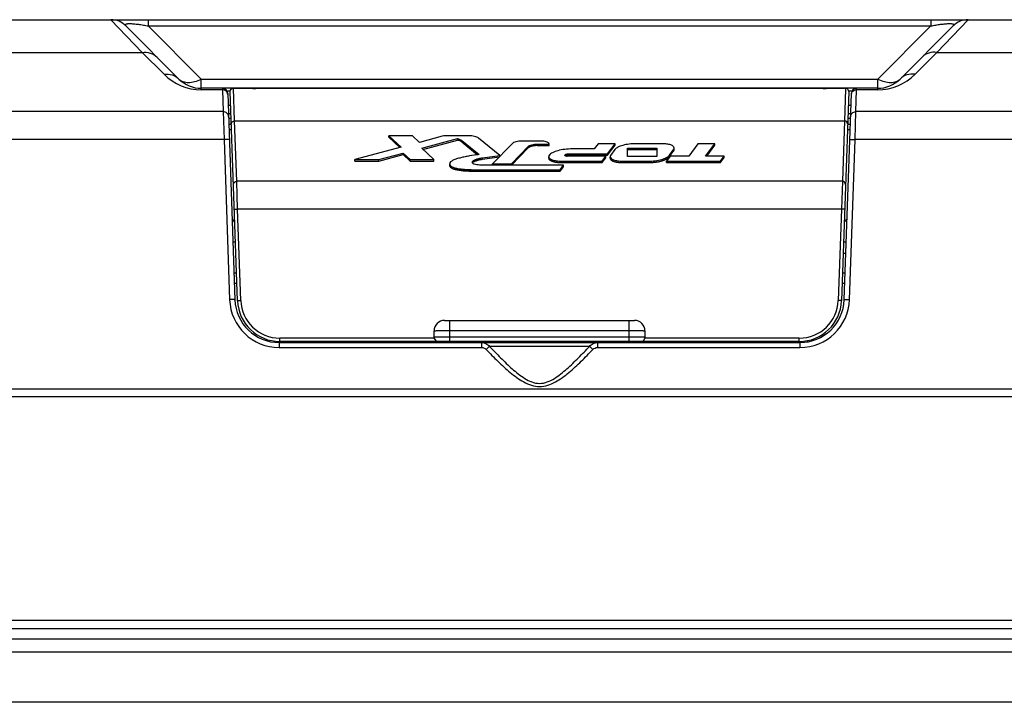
# Model space of a CAD drawing. Header units: millimetres. Extents: x 0 to 1189, y 0 to 841.
# Tile 7 of 17: x 367 to 461, y 691 to 756. Entities that reach past the tile are written whole.
import ezdxf

# ---------------------------------------------------------------- set-up
doc = ezdxf.new("R2010")
doc.units = ezdxf.units.MM
doc.header["$LTSCALE"] = 65.395
for name, color, linetype in [('FRONT_CASE-RX10-SHAPE', 7, 'CONTINUOUS'), ('REAR_CASE-RX10-SHAPE', 7, 'CONTINUOUS'), ('SD_COVER_RX-SHAPE', 7, 'CONTINUOUS'), ('SEAL_GASKET_RX10-SHAPE', 7, 'CONTINUOUS')]:
    doc.layers.add(name, color=color, linetype=linetype)

msp = doc.modelspace()

# ---------------------------------------------------------------- linework, layer by layer
at = {"layer": 'FRONT_CASE-RX10-SHAPE', "color": 7, "linetype": 'Continuous'}
for p, q in [((288.161, 720.367), (544.855, 720.367)), ((279.508, 697.367), (553.508, 697.367)), ((551.944, 696.106), (281.072, 696.106)), ((549.224, 691.367), (283.791, 691.367))]:
    msp.add_line(p, q, dxfattribs=at)
at = {"layer": 'REAR_CASE-RX10-SHAPE', "color": 7, "linetype": 'Continuous'}
for p, q in [((292.878, 756.067), (540.137, 756.067)), ((378.817, 752.974), (375.861, 756.067)), ((382.31, 750.446), (377.275, 755.481)), ((379.396, 756.067), (379.396, 755.481)), ((379.396, 755.481), (384.432, 750.446)), ((379.396, 755.481), (453.619, 755.481)), ((453.619, 755.481), (448.583, 750.446)), ((455.74, 755.481), (450.705, 750.446)), ((453.619, 756.067), (453.619, 755.481)), ((457.155, 756.067), (454.199, 752.974)), ((292.727, 752.974), (378.817, 752.974)), ((380.896, 750.894), (378.817, 752.974)), ((454.199, 752.974), (452.119, 750.894)), ((454.199, 752.974), (540.288, 752.974)), ((384.432, 749.43), (384.432, 750.446)), ((384.432, 750.446), (448.583, 750.446)), ((448.583, 749.43), (448.583, 750.446)), ((445.394, 749.567), (384.432, 749.567)), ((386.437, 749.43), (384.432, 749.43)), ((386.433, 749.567), (386.437, 749.43)), ((386.437, 749.43), (386.509, 747.351)), ((386.864, 749.321), (387.18, 749.321)), ((386.933, 749.085), (387.616, 729.521)), ((445.399, 729.521), (446.082, 749.085)), ((448.583, 749.567), (445.472, 749.567)), ((445.835, 749.321), (446.151, 749.321)), ((446.506, 747.351), (446.578, 749.43)), ((446.578, 749.43), (446.582, 749.567)), ((448.583, 749.43), (446.578, 749.43)), ((386.509, 747.351), (365.322, 747.351)), ((386.509, 747.351), (386.586, 744.714)), ((446.429, 744.714), (446.506, 747.351)), ((467.694, 747.351), (446.506, 747.351)), ((387.035, 746.167), (387.288, 746.167)), ((445.728, 746.167), (445.98, 746.167)), ((387.052, 745.669), (387.306, 745.669)), ((445.71, 745.669), (445.963, 745.669)), ((386.586, 744.714), (365.276, 744.714)), ((386.586, 744.714), (387.116, 729.529)), ((445.899, 729.529), (446.429, 744.714)), ((467.74, 744.714), (446.429, 744.714)), ((387.612, 736.884), (387.348, 737.199)), ((445.667, 737.199), (445.403, 736.884)), ((387.424, 735.017), (387.678, 735.017)), ((445.338, 735.017), (445.591, 735.017)), ((445.3, 733.937), (445.553, 733.937)), ((387.527, 732.067), (387.781, 732.067)), ((445.235, 732.067), (445.488, 732.067)), ((387.561, 731.102), (387.814, 731.102)), ((445.201, 731.102), (445.454, 731.102)), ((433.118, 725.467), (433.113, 725.567)), ((434.118, 725.467), (434.112, 725.567)), ((440.903, 725.567), (440.898, 725.478)), ((441.906, 725.643), (441.9, 725.526)), ((391.814, 725.467), (391.814, 724.993)), ((391.814, 725.467), (441.202, 725.467)), ((391.814, 724.993), (410.997, 724.993)), ((410.997, 725.467), (410.997, 724.993)), ((421.245, 725.102), (411.771, 725.102)), ((422.018, 725.467), (422.018, 724.993)), ((422.018, 724.993), (441.202, 724.993)), ((441.202, 725.467), (441.202, 724.993)), ((288.197, 721.067), (544.818, 721.067))]:
    msp.add_line(p, q, dxfattribs=at)
for centre, radius, start, end in [((375.861, 754.067), 2, 45, 90), ((457.155, 754.067), 2, 90, 135), ((384.432, 754.43), 5, 224.99988, 270.00012), ((448.584, 754.43), 5, 269.99988, 315.00012), ((384.432, 752.567), 3, 225, 270), ((448.583, 752.567), 3, 270, 315), ((386.433, 749.067), 0.5, 2, 90), ((446.582, 749.067), 0.5, 90, 178), ((391.814, 729.693), 4.7, 182, 270), ((391.814, 729.667), 4.2, 182, 270), ((441.202, 729.693), 4.7, 270.00001, 357.99999), ((441.202, 729.667), 4.2, 270, 358)]:
    msp.add_arc(centre, radius, start, end, dxfattribs=at)
for points, knots in [([(377.275, 755.481), (377.262, 755.494), (377.241, 755.518), (377.218, 755.558), (377.214, 755.599), (377.239, 755.637), (377.291, 755.664), (377.372, 755.685), (377.486, 755.698), (377.705, 755.703), (378.036, 755.683), (378.472, 755.632), (378.933, 755.563), (379.242, 755.509), (379.396, 755.481)], [0, 0, 0, 0, 0.022801, 0.041319, 0.05672, 0.072975, 0.095926, 0.130146, 0.178554, 0.242181, 0.407619, 0.600711, 0.80093, 1, 1, 1, 1]), ([(453.619, 755.481), (453.773, 755.509), (454.082, 755.563), (454.543, 755.632), (454.979, 755.682), (455.311, 755.703), (455.529, 755.698), (455.643, 755.685), (455.724, 755.664), (455.776, 755.637), (455.802, 755.599), (455.797, 755.558), (455.775, 755.518), (455.753, 755.494), (455.74, 755.481)], [0, 0, 0, 0, 0.199052, 0.399236, 0.592276, 0.757726, 0.821367, 0.8698, 0.904051, 0.927009, 0.943271, 0.958677, 0.977194, 1, 1, 1, 1]), ([(378.817, 752.974), (379.074, 753.008), (379.6, 752.973), (380.055, 752.701), (380.231, 752.526)], [0, 0, 0, 0, 0.511219, 1, 1, 1, 1]), ([(454.199, 752.974), (453.941, 753.008), (453.416, 752.973), (452.96, 752.701), (452.785, 752.526)], [0, 0, 0, 0, 0.511219, 1, 1, 1, 1]), ([(380.896, 750.894), (381.154, 750.928), (381.679, 750.894), (382.135, 750.621), (382.31, 750.446)], [0, 0, 0, 0, 0.511219, 1, 1, 1, 1]), ([(452.119, 750.894), (451.862, 750.928), (451.336, 750.894), (450.88, 750.621), (450.705, 750.446)], [0, 0, 0, 0, 0.511219, 1, 1, 1, 1]), ([(382.31, 750.446), (382.419, 750.338), (382.707, 750.162), (383.236, 750.09), (383.831, 750.186), (384.229, 750.345), (384.432, 750.446)], [0, 0, 0, 0, 0.20435, 0.43283, 0.697979, 1, 1, 1, 1]), ([(448.583, 750.446), (448.786, 750.345), (449.184, 750.186), (449.779, 750.09), (450.308, 750.162), (450.596, 750.338), (450.705, 750.446)], [0, 0, 0, 0, 0.302021, 0.567169, 0.79565, 1, 1, 1, 1]), ([(386.936, 748.982), (386.934, 749.041), (386.904, 749.162), (386.755, 749.36), (386.56, 749.43), (386.437, 749.43)], [0, 0, 0, 0, 0.243994, 0.492735, 1, 1, 1, 1]), ([(446.079, 748.982), (446.081, 749.041), (446.111, 749.162), (446.261, 749.36), (446.455, 749.43), (446.578, 749.43)], [0, 0, 0, 0, 0.243994, 0.492735, 1, 1, 1, 1]), ([(387.009, 746.903), (387.007, 746.962), (386.977, 747.083), (386.827, 747.281), (386.633, 747.351), (386.509, 747.351)], [0, 0, 0, 0, 0.243994, 0.492735, 1, 1, 1, 1]), ([(446.006, 746.903), (446.008, 746.962), (446.038, 747.083), (446.188, 747.281), (446.382, 747.351), (446.506, 747.351)], [0, 0, 0, 0, 0.243994, 0.492735, 1, 1, 1, 1]), ([(387.086, 744.705), (387.086, 744.709), (387.067, 744.711), (387.044, 744.715), (386.995, 744.717), (386.935, 744.719), (386.86, 744.719), (386.742, 744.719), (386.65, 744.716), (386.586, 744.714)], [0, 0, 0, 0, 0.021674, 0.079137, 0.171546, 0.29562, 0.446575, 0.618755, 1, 1, 1, 1]), ([(445.929, 744.705), (445.93, 744.709), (445.948, 744.711), (445.972, 744.715), (446.02, 744.717), (446.08, 744.719), (446.155, 744.719), (446.273, 744.719), (446.365, 744.716), (446.429, 744.714)], [0, 0, 0, 0, 0.021674, 0.079137, 0.171546, 0.29562, 0.446575, 0.618755, 1, 1, 1, 1]), ([(387.616, 729.521), (387.616, 729.524), (387.597, 729.526), (387.574, 729.531), (387.525, 729.533), (387.465, 729.534), (387.39, 729.535), (387.273, 729.534), (387.18, 729.532), (387.116, 729.529)], [0, 0, 0, 0, 0.021674, 0.079137, 0.171546, 0.29562, 0.446575, 0.618755, 1, 1, 1, 1]), ([(445.399, 729.521), (445.399, 729.524), (445.418, 729.526), (445.441, 729.531), (445.49, 729.533), (445.55, 729.534), (445.625, 729.535), (445.743, 729.534), (445.835, 729.532), (445.899, 729.529)], [0, 0, 0, 0, 0.021674, 0.079137, 0.171546, 0.29562, 0.446575, 0.618755, 1, 1, 1, 1]), ([(410.997, 725.467), (411.143, 725.467), (411.439, 725.403), (411.678, 725.216), (411.771, 725.102)], [0, 0, 0, 0, 0.498645, 1, 1, 1, 1]), ([(410.997, 724.993), (411.08, 724.993), (411.247, 724.964), (411.393, 724.871), (411.45, 724.811)], [0, 0, 0, 0, 0.50051, 1, 1, 1, 1]), ([(411.771, 725.102), (411.751, 725.087), (411.642, 724.992), (411.536, 724.893), (411.45, 724.811)], [0, 0, 0, 0, 0.172197, 1, 1, 1, 1]), ([(411.45, 724.811), (411.812, 724.431), (412.547, 723.682), (413.511, 722.791), (414.337, 722.144), (414.999, 721.716), (415.72, 721.391), (416.508, 721.259), (417.295, 721.391), (418.016, 721.716), (418.678, 722.144), (419.505, 722.791), (420.469, 723.682), (421.203, 724.431), (421.566, 724.811)], [0, 0, 0, 0, 0.125058, 0.250104, 0.312638, 0.375159, 0.437628, 0.499996, 0.562364, 0.624837, 0.68736, 0.749895, 0.874942, 1, 1, 1, 1]), ([(411.771, 725.102), (412.114, 724.736), (412.808, 724.012), (413.711, 723.141), (414.478, 722.495), (415.089, 722.055), (415.756, 721.701), (416.508, 721.541), (417.259, 721.701), (417.926, 722.055), (418.537, 722.495), (419.304, 723.141), (420.207, 724.012), (420.902, 724.736), (421.245, 725.102)], [0, 0, 0, 0, 0.125114, 0.250171, 0.312685, 0.375184, 0.437649, 0.499997, 0.562344, 0.624813, 0.687313, 0.749828, 0.874886, 1, 1, 1, 1]), ([(421.245, 725.102), (421.337, 725.216), (421.576, 725.403), (421.872, 725.467), (422.018, 725.467)], [0, 0, 0, 0, 0.501285, 1, 1, 1, 1]), ([(421.245, 725.102), (421.264, 725.087), (421.373, 724.992), (421.479, 724.893), (421.566, 724.811)], [0, 0, 0, 0, 0.172197, 1, 1, 1, 1]), ([(421.566, 724.811), (421.623, 724.871), (421.768, 724.964), (421.935, 724.993), (422.018, 724.993)], [0, 0, 0, 0, 0.499427, 1, 1, 1, 1])]:
    msp.add_open_spline(points, degree=3, knots=knots, dxfattribs=at)
at = {"layer": 'SD_COVER_RX-SHAPE', "color": 7, "linetype": 'Continuous'}
for p, q in [((387.873, 729.428), (387.18, 749.254)), ((387.274, 749.482), (387.274, 749.565)), ((387.48, 749.564), (387.274, 749.564)), ((387.48, 749.565), (388.816, 749.565)), ((387.587, 746.474), (387.48, 749.564)), ((389.316, 749.555), (389.599, 749.555)), ((390.099, 749.565), (442.916, 749.565)), ((443.416, 749.555), (443.699, 749.555)), ((444.199, 749.565), (445.394, 749.565)), ((445.835, 749.254), (445.142, 729.428)), ((445.532, 749.482), (445.428, 746.474)), ((445.472, 749.564), (445.535, 749.564)), ((445.535, 749.564), (445.532, 749.482)), ((386.968, 747.967), (387.225, 747.967)), ((387, 747.167), (387.253, 747.167)), ((445.762, 747.167), (446.015, 747.167)), ((445.79, 747.967), (446.047, 747.967)), ((387.014, 746.75), (387.268, 746.75)), ((387.787, 740.75), (387.587, 746.474)), ((387.587, 746.474), (445.428, 746.474)), ((445.428, 746.474), (445.228, 740.75)), ((445.747, 746.75), (446.001, 746.75)), ((402.213, 744.921), (402.213, 745.061)), ((402.213, 745.061), (403.37, 743.977)), ((404.467, 745.061), (402.213, 745.061)), ((402.213, 744.921), (403.254, 743.946)), ((405.13, 744.44), (404.467, 745.061)), ((407.287, 745.018), (405.13, 744.44)), ((405.338, 743.891), (408.715, 744.796)), ((405.445, 743.78), (408.715, 744.657)), ((409.81, 745.061), (407.643, 745.061)), ((408.715, 744.657), (408.715, 744.796)), ((409.128, 744.49), (409.128, 744.63)), ((409.128, 744.63), (410.775, 743.29)), ((409.128, 744.49), (410.629, 743.269)), ((412.743, 743.203), (410.723, 744.845)), ((413.901, 744.316), (412.058, 742.418)), ((416.705, 744.559), (414.843, 744.559)), ((416.287, 744.134), (416.287, 744.274)), ((416.287, 744.274), (417.405, 744.274)), ((417.405, 744.134), (417.405, 744.304)), ((422.064, 744.314), (421.699, 743.818)), ((423.665, 744.314), (422.064, 744.314)), ((422.959, 743.355), (423.665, 744.314)), ((423.665, 744.174), (423.665, 744.314)), ((428.149, 744.315), (425.673, 744.315)), ((431.517, 744.315), (430.658, 743.147)), ((433.117, 744.315), (431.517, 744.315)), ((432.259, 743.147), (433.117, 744.315)), ((433.117, 744.175), (433.117, 744.315)), ((403.37, 743.977), (398.998, 742.805)), ((401.252, 742.805), (403.568, 743.425)), ((403.568, 743.286), (403.568, 743.425)), ((403.568, 743.425), (404.231, 742.805)), ((405.338, 743.88), (405.338, 743.891)), ((406.486, 742.805), (405.338, 743.88)), ((413.85, 742.418), (415.439, 744.055)), ((413.85, 742.278), (415.439, 743.916)), ((415.439, 743.916), (415.439, 744.055)), ((416.287, 744.134), (417.405, 744.134)), ((419.288, 743.215), (419.288, 743.355)), ((419.288, 743.355), (422.959, 743.355)), ((421.699, 743.818), (419.627, 743.818)), ((422.959, 743.215), (423.665, 744.174)), ((422.959, 743.215), (422.959, 743.355)), ((422.961, 743.216), (423.667, 744.175)), ((423.66, 743.752), (423.241, 743.183)), ((424.847, 743.089), (424.847, 743.89)), ((424.847, 743.89), (427.639, 743.89)), ((424.847, 743.75), (427.639, 743.75)), ((427.639, 743.89), (427.639, 743.089)), ((428.825, 743.227), (429.243, 743.795)), ((428.825, 743.087), (429.243, 743.656)), ((428.827, 743.091), (429.254, 743.671)), ((429.243, 743.656), (429.243, 743.795)), ((429.282, 743.762), (429.282, 743.902)), ((432.361, 743.147), (433.117, 744.175)), ((432.426, 743.237), (433.117, 744.175)), ((398.998, 742.665), (398.998, 742.805)), ((398.998, 742.805), (401.252, 742.805)), ((398.998, 742.665), (399.033, 742.674)), ((398.998, 742.665), (401.252, 742.665)), ((401.252, 742.665), (403.568, 743.286)), ((401.252, 742.665), (401.252, 742.805)), ((403.568, 743.286), (404.231, 742.665)), ((404.231, 742.665), (404.231, 742.805)), ((404.231, 742.805), (406.486, 742.805)), ((404.231, 742.665), (406.486, 742.665)), ((406.486, 742.665), (406.486, 742.805)), ((407.987, 742.28), (407.987, 742.42)), ((410.775, 743.29), (410.755, 743.287)), ((411.111, 742.987), (412.743, 743.203)), ((411.111, 742.847), (412.676, 743.054)), ((411.111, 742.847), (411.111, 742.987)), ((412.058, 742.278), (412.058, 742.418)), ((412.058, 742.418), (413.85, 742.418)), ((412.743, 743.123), (412.743, 743.203)), ((413.85, 742.278), (413.85, 742.418)), ((417.374, 742.953), (417.374, 743.069)), ((418.55, 742.524), (418.55, 742.664)), ((418.55, 742.664), (422.451, 742.664)), ((418.55, 742.524), (422.451, 742.524)), ((418.604, 742.525), (422.453, 742.525)), ((422.793, 743.129), (419.126, 743.129)), ((419.288, 743.215), (422.959, 743.215)), ((419.305, 743.216), (422.961, 743.216)), ((422.451, 742.664), (422.793, 743.129)), ((422.451, 742.524), (422.793, 742.99)), ((422.451, 742.524), (422.451, 742.664)), ((422.453, 742.525), (422.796, 742.991)), ((422.793, 742.99), (422.793, 743.129)), ((423.203, 742.937), (423.203, 743.044)), ((424.336, 742.524), (424.336, 742.664)), ((424.336, 742.664), (426.812, 742.664)), ((424.336, 742.524), (426.812, 742.524)), ((427.639, 743.089), (424.847, 743.089)), ((426.812, 742.524), (426.812, 742.664)), ((428.91, 743.147), (428.555, 742.664)), ((428.555, 742.524), (428.555, 742.664)), ((428.555, 742.664), (433.663, 742.664)), ((428.555, 742.524), (433.663, 742.524)), ((428.825, 743.087), (428.825, 743.227)), ((430.658, 743.147), (428.91, 743.147)), ((434.018, 743.147), (432.259, 743.147)), ((432.36, 743.147), (432.426, 743.237)), ((433.662, 742.524), (434.017, 743.007)), ((433.663, 742.664), (434.018, 743.147)), ((433.663, 742.524), (434.018, 743.007)), ((433.663, 742.524), (433.663, 742.664)), ((434.018, 743.007), (434.018, 743.147)), ((410.667, 741.707), (410.667, 741.847)), ((410.667, 741.847), (418.457, 741.847)), ((410.667, 741.707), (418.457, 741.707)), ((418.771, 742.275), (411.373, 742.275)), ((418.457, 741.847), (418.771, 742.275)), ((418.457, 741.707), (418.771, 742.136)), ((418.457, 741.707), (418.457, 741.847)), ((418.771, 742.136), (418.771, 742.275)), ((445.228, 740.75), (387.787, 740.75)), ((387.87, 738.114), (387.787, 740.75)), ((445.228, 740.75), (445.145, 738.114)), ((388.173, 729.454), (387.87, 738.114)), ((445.145, 738.114), (387.87, 738.114)), ((445.145, 738.114), (444.843, 729.454)), ((407.508, 727.567), (425.507, 727.567)), ((408.008, 725.567), (408.008, 727.567)), ((425.008, 725.567), (425.008, 727.567)), ((406.508, 726.567), (406.508, 726.569)), ((406.508, 725.967), (406.508, 726.567)), ((408.008, 726.62), (425.008, 726.62)), ((426.508, 726.567), (426.508, 725.967)), ((391.87, 725.567), (391.87, 725.883)), ((406.517, 725.883), (391.87, 725.883)), ((441.145, 725.567), (391.87, 725.567)), ((425.008, 725.988), (408.008, 725.988)), ((441.145, 725.883), (426.499, 725.883)), ((441.145, 725.567), (441.145, 725.883))]:
    msp.add_line(p, q, dxfattribs=at)
for centre, radius, start, end in [((387.48, 749.264), 0.301, 90.03855, 111.69465), ((445.394, 740.599), 8.966, 89.8584, 89.9991), ((445.394, 740.751), 8.814, 89.72866, 89.86054), ((445.4, 741.955), 7.61, 89.45842, 89.73034), ((445.535, 749.264), 0.3, 357.99813, 89.99822), ((419.126, 743.737), 0.608, 264.23734, 270.00894), ((419.305, 742.376), 0.841, 90.00209, 90.88464), ((391.87, 729.567), 4, 182, 270), ((391.87, 729.583), 3.7, 182.00017, 269.99983), ((441.145, 729.583), 3.7, 270.00016, 357.99984), ((441.145, 729.567), 4, 270, 358), ((407.508, 726.567), 1, 90, 179.88509), ((425.508, 726.567), 1, 0.00046, 90), ((406.908, 725.968), 0.401, 180.0395, 189.20731), ((406.907, 725.967), 0.399, 189.17842, 192.16975), ((406.91, 725.968), 0.403, 192.23925, 202.3838), ((406.908, 725.967), 0.4, 202.38502, 270), ((426.108, 725.967), 0.4, 270, 337.32612), ((426.105, 725.968), 0.403, 337.32745, 347.75445), ((426.107, 725.967), 0.401, 347.82199, 359.96225)]:
    msp.add_arc(centre, radius, start, end, dxfattribs=at)
for points in [[(387.18, 749.254), (387.178, 749.336), (387.214, 749.425), (387.274, 749.482)], [(387.274, 749.482), (387.301, 749.508), (387.334, 749.529), (387.369, 749.543)], [(417.405, 744.304), (417.405, 744.322), (417.4, 744.34), (417.391, 744.355)], [(419.095, 743.192), (419.154, 743.206), (419.223, 743.215), (419.292, 743.216)], [(423.203, 742.937), (423.203, 742.928), (423.204, 742.911), (423.209, 742.894), (423.212, 742.885)], [(423.212, 742.885), (423.215, 742.878), (423.22, 742.864), (423.229, 742.85), (423.233, 742.842)]]:
    msp.add_open_spline(points, degree=3, dxfattribs=at)
for points, knots in [([(389.316, 749.555), (389.252, 749.555), (389.159, 749.556), (389.042, 749.557), (388.967, 749.558), (388.906, 749.56), (388.864, 749.561), (388.839, 749.562), (388.826, 749.562), (388.821, 749.564), (388.816, 749.563), (388.816, 749.564)], [0, 0, 0, 0, 0.382467, 0.555236, 0.706687, 0.831083, 0.923531, 0.956639, 0.980514, 0.994993, 1, 1, 1, 1]), ([(390.099, 749.564), (390.099, 749.563), (390.094, 749.564), (390.089, 749.562), (390.076, 749.562), (390.052, 749.561), (390.01, 749.56), (389.948, 749.558), (389.874, 749.557), (389.756, 749.556), (389.663, 749.555), (389.599, 749.555)], [0, 0, 0, 0, 0.005007, 0.019486, 0.043361, 0.076469, 0.168917, 0.293313, 0.444764, 0.617533, 1, 1, 1, 1]), ([(443.416, 749.555), (443.352, 749.555), (443.259, 749.556), (443.142, 749.557), (443.067, 749.558), (443.006, 749.56), (442.964, 749.561), (442.939, 749.562), (442.926, 749.562), (442.921, 749.564), (442.916, 749.563), (442.916, 749.564)], [0, 0, 0, 0, 0.382467, 0.555236, 0.706687, 0.831083, 0.923531, 0.956639, 0.980514, 0.994993, 1, 1, 1, 1]), ([(444.199, 749.564), (444.199, 749.563), (444.194, 749.564), (444.189, 749.562), (444.176, 749.562), (444.152, 749.561), (444.11, 749.56), (444.048, 749.558), (443.974, 749.557), (443.856, 749.556), (443.763, 749.555), (443.699, 749.555)], [0, 0, 0, 0, 0.005007, 0.019486, 0.043361, 0.076469, 0.168917, 0.293313, 0.444764, 0.617533, 1, 1, 1, 1]), ([(387.288, 746.184), (387.285, 746.258), (387.352, 746.416), (387.51, 746.474), (387.587, 746.474)], [0, 0, 0, 0, 0.48723, 1, 1, 1, 1]), ([(445.728, 746.184), (445.73, 746.258), (445.663, 746.416), (445.505, 746.474), (445.428, 746.474)], [0, 0, 0, 0, 0.48723, 1, 1, 1, 1]), ([(407.643, 745.061), (407.611, 745.061), (407.492, 745.057), (407.372, 745.041), (407.287, 745.018)], [0, 0, 0, 0, 0.264258, 1, 1, 1, 1]), ([(408.715, 744.796), (408.797, 744.779), (408.942, 744.739), (409.078, 744.671), (409.128, 744.63)], [0, 0, 0, 0, 0.564436, 1, 1, 1, 1]), ([(409.128, 744.49), (409.078, 744.531), (408.942, 744.599), (408.797, 744.639), (408.715, 744.657)], [0, 0, 0, 0, 0.435564, 1, 1, 1, 1]), ([(409.128, 744.49), (409.122, 744.494), (409.111, 744.502), (409.098, 744.511), (409.089, 744.518), (409.085, 744.521), (409.08, 744.524), (409.073, 744.528), (409.064, 744.533), (409.054, 744.539), (409.043, 744.545), (409.034, 744.55), (409.027, 744.554), (409.019, 744.557), (409.005, 744.564), (408.988, 744.571), (408.974, 744.578), (408.965, 744.582), (408.96, 744.584), (408.952, 744.587), (408.943, 744.59), (408.927, 744.596), (408.908, 744.603), (408.892, 744.609), (408.883, 744.612), (408.867, 744.617), (408.85, 744.622), (408.83, 744.628), (408.817, 744.632), (408.807, 744.635), (408.796, 744.637), (408.776, 744.642), (408.748, 744.649), (408.726, 744.654), (408.715, 744.657)], [0, 0, 0, 0, 0.0625, 0.125, 0.140625, 0.15625, 0.171875, 0.1875, 0.21875, 0.25, 0.28125, 0.3125, 0.328125, 0.34375, 0.375, 0.4375, 0.46875, 0.484375, 0.5, 0.515625, 0.53125, 0.5625, 0.625, 0.65625, 0.671875, 0.6875, 0.75, 0.78125, 0.8125, 0.828125, 0.84375, 0.875, 0.9375, 1, 1, 1, 1]), ([(410.723, 744.845), (410.677, 744.882), (410.556, 744.946), (410.252, 745.037), (409.992, 745.061), (409.81, 745.061)], [0, 0, 0, 0, 0.186124, 0.424369, 1, 1, 1, 1]), ([(414.843, 744.559), (414.65, 744.559), (414.375, 744.534), (414.061, 744.43), (413.941, 744.358), (413.901, 744.316)], [0, 0, 0, 0, 0.587032, 0.822881, 1, 1, 1, 1]), ([(415.439, 744.055), (415.475, 744.093), (415.583, 744.158), (415.865, 744.251), (416.113, 744.274), (416.287, 744.274)], [0, 0, 0, 0, 0.177119, 0.412968, 1, 1, 1, 1]), ([(417.391, 744.355), (417.372, 744.39), (417.292, 744.452), (417.063, 744.538), (416.854, 744.559), (416.705, 744.559)], [0, 0, 0, 0, 0.161554, 0.392174, 1, 1, 1, 1]), ([(425.673, 744.315), (425.449, 744.315), (425.022, 744.291), (424.436, 744.182), (423.975, 744.017), (423.731, 743.849), (423.66, 743.752)], [0, 0, 0, 0, 0.313786, 0.599021, 0.831876, 1, 1, 1, 1]), ([(429.282, 743.902), (429.282, 743.962), (429.213, 744.058), (429.085, 744.139), (428.882, 744.227), (428.565, 744.296), (428.294, 744.315), (428.149, 744.315)], [0, 0, 0, 0, 0.141331, 0.240823, 0.361833, 0.658743, 1, 1, 1, 1]), ([(416.287, 744.134), (416.113, 744.134), (415.866, 744.111), (415.583, 744.018), (415.475, 743.953), (415.439, 743.916)], [0, 0, 0, 0, 0.586992, 0.822823, 1, 1, 1, 1]), ([(416.287, 744.134), (416.264, 744.133), (416.219, 744.132), (416.168, 744.13), (416.134, 744.129), (416.12, 744.128), (416.109, 744.128), (416.098, 744.127), (416.079, 744.124), (416.051, 744.121), (416.018, 744.117), (415.985, 744.114), (415.957, 744.11), (415.938, 744.108), (415.927, 744.107), (415.917, 744.105), (415.904, 744.102), (415.884, 744.098), (415.859, 744.093), (415.834, 744.088), (415.814, 744.083), (415.799, 744.08), (415.786, 744.078), (415.776, 744.076), (415.768, 744.074), (415.762, 744.072), (415.753, 744.069), (415.738, 744.064), (415.716, 744.058), (415.69, 744.049), (415.668, 744.042), (415.651, 744.037), (415.64, 744.033), (415.632, 744.031), (415.628, 744.03), (415.625, 744.028), (415.62, 744.026), (415.61, 744.021), (415.595, 744.013), (415.574, 744.003), (415.553, 743.994), (415.538, 743.986), (415.527, 743.981), (415.523, 743.979), (415.52, 743.978), (415.517, 743.976), (415.513, 743.972), (415.506, 743.967), (415.496, 743.96), (415.484, 743.95), (415.464, 743.935), (415.449, 743.923), (415.439, 743.916)], [0, 0, 0, 0, 0.0625, 0.125, 0.140625, 0.15625, 0.164062, 0.171875, 0.1875, 0.21875, 0.25, 0.28125, 0.3125, 0.328125, 0.335938, 0.34375, 0.359375, 0.375, 0.40625, 0.4375, 0.453125, 0.46875, 0.484375, 0.492188, 0.5, 0.507812, 0.515625, 0.53125, 0.5625, 0.59375, 0.625, 0.640625, 0.65625, 0.664062, 0.667969, 0.671875, 0.679688, 0.6875, 0.71875, 0.75, 0.78125, 0.8125, 0.820312, 0.828125, 0.832031, 0.835938, 0.84375, 0.859375, 0.875, 0.90625, 0.9375, 1, 1, 1, 1]), ([(419.627, 743.818), (419.383, 743.818), (418.916, 743.792), (418.275, 743.674), (417.769, 743.496), (417.499, 743.313), (417.418, 743.209)], [0, 0, 0, 0, 0.312489, 0.597088, 0.830418, 1, 1, 1, 1]), ([(418.898, 743.213), (418.898, 743.233), (418.933, 743.282), (419.022, 743.32), (419.145, 743.349), (419.238, 743.355), (419.288, 743.355)], [0, 0, 0, 0, 0.141366, 0.361074, 0.658837, 1, 1, 1, 1]), ([(429.243, 743.795), (429.249, 743.804), (429.27, 743.836), (429.282, 743.874), (429.282, 743.902)], [0, 0, 0, 0, 0.271451, 1, 1, 1, 1]), ([(429.243, 743.656), (429.249, 743.664), (429.27, 743.696), (429.282, 743.735), (429.282, 743.762)], [0, 0, 0, 0, 0.27169, 1, 1, 1, 1]), ([(429.243, 743.656), (429.245, 743.658), (429.247, 743.661), (429.25, 743.665), (429.253, 743.67), (429.256, 743.675), (429.259, 743.68), (429.261, 743.684), (429.262, 743.687), (429.265, 743.691), (429.267, 743.697), (429.271, 743.705), (429.272, 743.71), (429.273, 743.713)], [0, 0, 0, 0, 0.125, 0.1875, 0.25, 0.375, 0.4375, 0.5, 0.5625, 0.625, 0.75, 0.875, 1, 1, 1, 1]), ([(429.273, 743.713), (429.274, 743.715), (429.275, 743.718), (429.277, 743.726), (429.281, 743.742), (429.281, 743.753), (429.282, 743.762)], [0, 0, 0, 0, 0.125, 0.25, 0.5, 1, 1, 1, 1]), ([(410.755, 743.287), (410.46, 743.246), (410.022, 743.18), (409.448, 743.074), (409.038, 742.986), (408.658, 742.887), (408.372, 742.785), (408.184, 742.68), (408.058, 742.586), (407.987, 742.485), (407.987, 742.42)], [0, 0, 0, 0, 0.299358, 0.445133, 0.586387, 0.720154, 0.83941, 0.89073, 0.934762, 1, 1, 1, 1]), ([(407.987, 742.42), (407.987, 742.364), (408.036, 742.226), (408.253, 742.087), (408.562, 741.992), (408.944, 741.923), (409.361, 741.884), (409.939, 741.853), (410.376, 741.847), (410.667, 741.847)], [0, 0, 0, 0, 0.058664, 0.140457, 0.257932, 0.396314, 0.544405, 0.695805, 1, 1, 1, 1]), ([(410.13, 742.547), (410.13, 742.572), (410.145, 742.63), (410.212, 742.702), (410.314, 742.765), (410.496, 742.843), (410.766, 742.917), (410.992, 742.964), (411.111, 742.987)], [0, 0, 0, 0, 0.068162, 0.150995, 0.257141, 0.383962, 0.678318, 1, 1, 1, 1]), ([(410.323, 742.362), (410.292, 742.372), (410.237, 742.394), (410.157, 742.447), (410.13, 742.511), (410.13, 742.547)], [0, 0, 0, 0, 0.352496, 0.620098, 1, 1, 1, 1]), ([(410.255, 742.587), (410.243, 742.579), (410.201, 742.55), (410.164, 742.512), (410.147, 742.479)], [0, 0, 0, 0, 0.288857, 1, 1, 1, 1]), ([(410.148, 742.48), (410.158, 742.5), (410.197, 742.552), (410.27, 742.599), (410.325, 742.627)], [0, 0, 0, 0, 0.365624, 1, 1, 1, 1]), ([(411.111, 742.847), (410.95, 742.817), (410.718, 742.768), (410.432, 742.679), (410.307, 742.621), (410.255, 742.587)], [0, 0, 0, 0, 0.546326, 0.792047, 1, 1, 1, 1]), ([(410.325, 742.627), (410.341, 742.635), (410.443, 742.683), (410.697, 742.763), (410.963, 742.819), (411.111, 742.847)], [0, 0, 0, 0, 0.080556, 0.496499, 1, 1, 1, 1]), ([(417.418, 743.209), (417.411, 743.2), (417.387, 743.165), (417.374, 743.123), (417.374, 743.092)], [0, 0, 0, 0, 0.273309, 1, 1, 1, 1]), ([(417.374, 743.092), (417.374, 743.03), (417.445, 742.931), (417.578, 742.847), (417.789, 742.755), (418.118, 742.683), (418.399, 742.664), (418.55, 742.664)], [0, 0, 0, 0, 0.141325, 0.240822, 0.361826, 0.658742, 1, 1, 1, 1]), ([(417.374, 742.953), (417.374, 742.89), (417.445, 742.791), (417.578, 742.707), (417.789, 742.616), (418.118, 742.544), (418.399, 742.524), (418.55, 742.524)], [0, 0, 0, 0, 0.141296, 0.240767, 0.361803, 0.658712, 1, 1, 1, 1]), ([(417.374, 742.953), (417.374, 742.951), (417.374, 742.948), (417.374, 742.944), (417.374, 742.94), (417.375, 742.934), (417.375, 742.929), (417.377, 742.922), (417.378, 742.917), (417.379, 742.913), (417.38, 742.909), (417.381, 742.906), (417.382, 742.903)], [0, 0, 0, 0, 0.125, 0.1875, 0.25, 0.375, 0.5, 0.625, 0.75, 0.8125, 0.875, 1, 1, 1, 1]), ([(417.382, 742.903), (417.384, 742.896), (417.388, 742.885), (417.395, 742.872), (417.399, 742.864), (417.401, 742.86), (417.403, 742.858)], [0, 0, 0, 0, 0.5, 0.75, 0.875, 1, 1, 1, 1]), ([(417.403, 742.858), (417.413, 742.847), (417.429, 742.83), (417.448, 742.81), (417.459, 742.799), (417.467, 742.791), (417.475, 742.782), (417.481, 742.776), (417.485, 742.772), (417.487, 742.77), (417.488, 742.768), (417.49, 742.767), (417.494, 742.765), (417.499, 742.762), (417.508, 742.757), (417.519, 742.75), (417.536, 742.74), (417.558, 742.728), (417.58, 742.715), (417.597, 742.705), (417.608, 742.698), (417.616, 742.693), (417.622, 742.69), (417.626, 742.688), (417.628, 742.687), (417.631, 742.686), (417.635, 742.684), (417.643, 742.681), (417.657, 742.676), (417.674, 742.67), (417.692, 742.663), (417.715, 742.655), (417.739, 742.646), (417.762, 742.638), (417.78, 742.631), (417.794, 742.626), (417.805, 742.622), (417.811, 742.62), (417.815, 742.618), (417.82, 742.617), (417.827, 742.615), (417.839, 742.613), (417.857, 742.609), (417.877, 742.604), (417.905, 742.597), (417.94, 742.589), (417.974, 742.582), (418.002, 742.575), (418.019, 742.571), (418.031, 742.568), (418.039, 742.567), (418.046, 742.566), (418.056, 742.565), (418.071, 742.563), (418.091, 742.56), (418.122, 742.556), (418.16, 742.551), (418.207, 742.545), (418.241, 742.541), (418.265, 742.538), (418.274, 742.537), (418.282, 742.535), (418.29, 742.535), (418.305, 742.534), (418.325, 742.534), (418.359, 742.532), (418.4, 742.53), (418.467, 742.528), (418.517, 742.526), (418.55, 742.524)], [0, 0, 0, 0, 0.0625, 0.09375, 0.109375, 0.125, 0.140625, 0.15625, 0.160156, 0.164062, 0.166016, 0.167969, 0.171875, 0.179688, 0.1875, 0.203125, 0.21875, 0.25, 0.28125, 0.296875, 0.3125, 0.320312, 0.328125, 0.332031, 0.333984, 0.335938, 0.339844, 0.34375, 0.359375, 0.375, 0.390625, 0.40625, 0.4375, 0.453125, 0.46875, 0.484375, 0.492188, 0.496094, 0.5, 0.503906, 0.507812, 0.515625, 0.53125, 0.546875, 0.5625, 0.59375, 0.625, 0.640625, 0.65625, 0.664062, 0.667969, 0.671875, 0.679688, 0.6875, 0.703125, 0.71875, 0.75, 0.78125, 0.8125, 0.820312, 0.828125, 0.832031, 0.835938, 0.84375, 0.859375, 0.875, 0.90625, 0.9375, 1, 1, 1, 1]), ([(417.418, 742.859), (417.45, 742.8), (417.586, 742.681), (418.022, 742.551), (418.406, 742.525), (418.604, 742.525)], [0, 0, 0, 0, 0.302798, 0.632816, 1, 1, 1, 1]), ([(419.065, 743.133), (419.024, 743.137), (418.965, 743.144), (418.898, 743.19), (418.898, 743.213)], [0, 0, 0, 0, 0.644866, 1, 1, 1, 1]), ([(419.071, 743.191), (419.061, 743.189), (419.025, 743.179), (418.99, 743.166), (418.966, 743.154)], [0, 0, 0, 0, 0.276642, 1, 1, 1, 1]), ([(419.036, 743.182), (419.03, 743.18), (419.017, 743.176), (418.992, 743.166), (418.977, 743.159), (418.966, 743.154)], [0, 0, 0, 0, 0.25, 0.5, 1, 1, 1, 1]), ([(418.988, 743.156), (419.01, 743.166), (419.044, 743.178), (419.084, 743.189), (419.095, 743.192)], [0, 0, 0, 0, 0.730572, 1, 1, 1, 1]), ([(419.089, 743.196), (419.087, 743.195), (419.083, 743.194), (419.074, 743.192), (419.063, 743.189), (419.05, 743.186), (419.041, 743.183), (419.036, 743.182)], [0, 0, 0, 0, 0.125, 0.25, 0.5, 0.75, 1, 1, 1, 1]), ([(419.288, 743.215), (419.269, 743.215), (419.196, 743.213), (419.123, 743.204), (419.071, 743.191)], [0, 0, 0, 0, 0.261474, 1, 1, 1, 1]), ([(419.288, 743.215), (419.28, 743.215), (419.267, 743.215), (419.25, 743.215), (419.237, 743.214), (419.223, 743.213), (419.211, 743.213), (419.198, 743.211), (419.186, 743.211), (419.173, 743.209), (419.16, 743.208), (419.148, 743.206), (419.132, 743.203), (419.113, 743.2), (419.097, 743.197), (419.089, 743.196)], [0, 0, 0, 0, 0.125, 0.1875, 0.25, 0.3125, 0.375, 0.4375, 0.5, 0.5625, 0.625, 0.6875, 0.75, 0.875, 1, 1, 1, 1]), ([(423.241, 743.183), (423.235, 743.175), (423.215, 743.143), (423.203, 743.104), (423.203, 743.077)], [0, 0, 0, 0, 0.271473, 1, 1, 1, 1]), ([(423.203, 743.077), (423.203, 743.017), (423.271, 742.921), (423.4, 742.84), (423.603, 742.752), (423.92, 742.683), (424.191, 742.664), (424.336, 742.664)], [0, 0, 0, 0, 0.141331, 0.240823, 0.361833, 0.658743, 1, 1, 1, 1]), ([(423.203, 742.937), (423.203, 742.877), (423.271, 742.781), (423.4, 742.7), (423.603, 742.612), (423.92, 742.543), (424.191, 742.524), (424.336, 742.524)], [0, 0, 0, 0, 0.141298, 0.240771, 0.361805, 0.658715, 1, 1, 1, 1]), ([(423.233, 742.842), (423.244, 742.832), (423.259, 742.816), (423.277, 742.797), (423.288, 742.786), (423.296, 742.778), (423.303, 742.77), (423.309, 742.764), (423.313, 742.76), (423.315, 742.759), (423.316, 742.757), (423.318, 742.756), (423.322, 742.754), (423.327, 742.751), (423.335, 742.746), (423.346, 742.74), (423.363, 742.73), (423.384, 742.718), (423.405, 742.706), (423.422, 742.696), (423.432, 742.69), (423.441, 742.685), (423.446, 742.682), (423.45, 742.68), (423.454, 742.678), (423.458, 742.677), (423.467, 742.673), (423.479, 742.669), (423.496, 742.663), (423.513, 742.657), (423.535, 742.649), (423.557, 742.64), (423.58, 742.632), (423.596, 742.626), (423.61, 742.621), (423.62, 742.618), (423.626, 742.616), (423.63, 742.614), (423.635, 742.613), (423.642, 742.611), (423.653, 742.609), (423.67, 742.605), (423.69, 742.6), (423.717, 742.594), (423.75, 742.587), (423.784, 742.579), (423.81, 742.573), (423.827, 742.569), (423.839, 742.566), (423.846, 742.565), (423.853, 742.564), (423.862, 742.563), (423.885, 742.56), (423.918, 742.556), (423.963, 742.55), (424.008, 742.544), (424.041, 742.54), (424.064, 742.537), (424.073, 742.536), (424.08, 742.535), (424.088, 742.534), (424.102, 742.534), (424.122, 742.533), (424.153, 742.532), (424.193, 742.53), (424.256, 742.527), (424.304, 742.526), (424.336, 742.524)], [0, 0, 0, 0, 0.0625, 0.09375, 0.109375, 0.125, 0.140625, 0.15625, 0.160156, 0.164062, 0.166016, 0.167969, 0.171875, 0.179688, 0.1875, 0.203125, 0.21875, 0.25, 0.28125, 0.296875, 0.3125, 0.320312, 0.328125, 0.332031, 0.335938, 0.339844, 0.34375, 0.359375, 0.375, 0.390625, 0.40625, 0.4375, 0.453125, 0.46875, 0.484375, 0.492188, 0.496094, 0.5, 0.503906, 0.507812, 0.515625, 0.53125, 0.546875, 0.5625, 0.59375, 0.625, 0.640625, 0.65625, 0.664062, 0.667969, 0.671875, 0.679688, 0.6875, 0.71875, 0.75, 0.78125, 0.8125, 0.820312, 0.828125, 0.832031, 0.835938, 0.84375, 0.859375, 0.875, 0.90625, 0.9375, 1, 1, 1, 1]), ([(426.812, 742.664), (427.036, 742.664), (427.463, 742.688), (428.049, 742.797), (428.51, 742.961), (428.754, 743.13), (428.825, 743.227)], [0, 0, 0, 0, 0.313802, 0.599045, 0.831894, 1, 1, 1, 1]), ([(426.812, 742.524), (426.854, 742.525), (426.916, 742.527), (426.999, 742.53), (427.051, 742.531), (427.093, 742.532), (427.119, 742.533), (427.14, 742.534), (427.155, 742.535), (427.171, 742.536), (427.201, 742.539), (427.247, 742.543), (427.308, 742.549), (427.368, 742.554), (427.414, 742.558), (427.444, 742.561), (427.457, 742.562), (427.467, 742.563), (427.477, 742.564), (427.494, 742.567), (427.518, 742.57), (427.556, 742.576), (427.604, 742.584), (427.653, 742.591), (427.691, 742.597), (427.72, 742.602), (427.744, 742.605), (427.761, 742.608), (427.77, 742.61), (427.778, 742.611), (427.784, 742.612), (427.793, 742.614), (427.809, 742.618), (427.831, 742.623), (427.857, 742.629), (427.893, 742.637), (427.937, 742.647), (427.981, 742.657), (428.016, 742.665), (428.038, 742.671), (428.054, 742.674), (428.063, 742.676), (428.07, 742.679), (428.08, 742.682), (428.096, 742.687), (428.115, 742.693), (428.147, 742.703), (428.186, 742.716), (428.225, 742.728), (428.256, 742.738), (428.276, 742.745), (428.292, 742.75), (428.301, 742.753), (428.309, 742.755), (428.316, 742.758), (428.328, 742.764), (428.345, 742.771), (428.372, 742.783), (428.406, 742.798), (428.459, 742.822), (428.5, 742.84), (428.527, 742.852)], [0, 0, 0, 0, 0.0625, 0.09375, 0.125, 0.140625, 0.15625, 0.164062, 0.171875, 0.179688, 0.1875, 0.21875, 0.25, 0.28125, 0.3125, 0.320312, 0.328125, 0.332031, 0.335938, 0.34375, 0.359375, 0.375, 0.40625, 0.4375, 0.453125, 0.46875, 0.484375, 0.492188, 0.496094, 0.5, 0.503906, 0.507812, 0.515625, 0.53125, 0.546875, 0.5625, 0.59375, 0.625, 0.640625, 0.65625, 0.664062, 0.667969, 0.671875, 0.679688, 0.6875, 0.703125, 0.71875, 0.75, 0.78125, 0.796875, 0.8125, 0.820312, 0.828125, 0.832031, 0.835938, 0.84375, 0.859375, 0.875, 0.90625, 0.9375, 1, 1, 1, 1]), ([(426.812, 742.524), (427.12, 742.524), (427.683, 742.568), (428.236, 742.712), (428.466, 742.821)], [0, 0, 0, 0, 0.547841, 1, 1, 1, 1]), ([(428.466, 742.821), (428.492, 742.834), (428.588, 742.882), (428.679, 742.941), (428.737, 742.992)], [0, 0, 0, 0, 0.27637, 1, 1, 1, 1]), ([(428.527, 742.852), (428.535, 742.856), (428.545, 742.862), (428.557, 742.868), (428.566, 742.873), (428.577, 742.88), (428.59, 742.887), (428.602, 742.895), (428.615, 742.903), (428.627, 742.91), (428.639, 742.918), (428.651, 742.926), (428.662, 742.934), (428.673, 742.942), (428.684, 742.95), (428.699, 742.961), (428.71, 742.97), (428.717, 742.976)], [0, 0, 0, 0, 0.125, 0.15625, 0.1875, 0.25, 0.3125, 0.375, 0.4375, 0.5, 0.5625, 0.625, 0.6875, 0.75, 0.8125, 0.875, 1, 1, 1, 1]), ([(428.717, 742.976), (428.722, 742.98), (428.732, 742.988), (428.744, 742.999), (428.753, 743.007), (428.757, 743.011), (428.763, 743.016), (428.768, 743.021), (428.773, 743.026), (428.777, 743.03), (428.779, 743.033), (428.784, 743.038), (428.788, 743.042), (428.792, 743.046), (428.796, 743.051), (428.801, 743.058), (428.808, 743.065), (428.816, 743.075), (428.822, 743.082), (428.825, 743.087)], [0, 0, 0, 0, 0.125, 0.25, 0.3125, 0.34375, 0.375, 0.4375, 0.46875, 0.5, 0.53125, 0.5625, 0.625, 0.65625, 0.6875, 0.75, 0.8125, 0.875, 1, 1, 1, 1]), ([(428.737, 742.992), (428.745, 743), (428.777, 743.029), (428.806, 743.062), (428.825, 743.087)], [0, 0, 0, 0, 0.265341, 1, 1, 1, 1]), ([(410.667, 741.707), (410.376, 741.707), (409.939, 741.714), (409.361, 741.745), (408.944, 741.783), (408.562, 741.852), (408.253, 741.948), (408.036, 742.087), (407.987, 742.224), (407.987, 742.28)], [0, 0, 0, 0, 0.304195, 0.455595, 0.603686, 0.742068, 0.859543, 0.941336, 1, 1, 1, 1]), ([(407.987, 742.28), (407.987, 742.19), (408.074, 742.005), (408.684, 741.806), (409.59, 741.72), (410.275, 741.707), (410.667, 741.707)], [0, 0, 0, 0, 0.212841, 0.412683, 0.664296, 1, 1, 1, 1]), ([(411.373, 742.275), (411.191, 742.275), (410.919, 742.279), (410.568, 742.305), (410.4, 742.337), (410.323, 742.362)], [0, 0, 0, 0, 0.516842, 0.770812, 1, 1, 1, 1]), ([(387.488, 740.461), (387.485, 740.534), (387.552, 740.692), (387.71, 740.75), (387.787, 740.75)], [0, 0, 0, 0, 0.48723, 1, 1, 1, 1]), ([(445.528, 740.461), (445.53, 740.534), (445.463, 740.692), (445.305, 740.75), (445.228, 740.75)], [0, 0, 0, 0, 0.487229, 1, 1, 1, 1]), ([(387.57, 738.088), (387.57, 738.09), (387.582, 738.092), (387.595, 738.095), (387.624, 738.098), (387.678, 738.104), (387.761, 738.109), (387.832, 738.112), (387.87, 738.114)], [0, 0, 0, 0, 0.021829, 0.079326, 0.171612, 0.295685, 0.619547, 1, 1, 1, 1]), ([(445.445, 738.088), (445.445, 738.09), (445.434, 738.092), (445.42, 738.095), (445.391, 738.098), (445.338, 738.104), (445.254, 738.109), (445.183, 738.112), (445.145, 738.114)], [0, 0, 0, 0, 0.021829, 0.079326, 0.171612, 0.295685, 0.619548, 1, 1, 1, 1]), ([(387.873, 729.428), (387.873, 729.43), (387.884, 729.432), (387.898, 729.435), (387.927, 729.439), (387.98, 729.444), (388.064, 729.449), (388.134, 729.452), (388.173, 729.454)], [0, 0, 0, 0, 0.021829, 0.079326, 0.171612, 0.295685, 0.619548, 1, 1, 1, 1]), ([(445.142, 729.428), (445.143, 729.43), (445.131, 729.432), (445.117, 729.435), (445.088, 729.439), (445.035, 729.444), (444.951, 729.449), (444.881, 729.452), (444.843, 729.454)], [0, 0, 0, 0, 0.021829, 0.079326, 0.171612, 0.295686, 0.619548, 1, 1, 1, 1]), ([(406.508, 726.567), (406.508, 726.57), (406.521, 726.574), (406.54, 726.578), (406.577, 726.583), (406.626, 726.588), (406.689, 726.592), (406.797, 726.599), (406.961, 726.605), (407.185, 726.611), (407.441, 726.616), (407.719, 726.619), (407.91, 726.62), (408.008, 726.62)], [0, 0, 0, 0, 0.005902, 0.020668, 0.044692, 0.077867, 0.119862, 0.170301, 0.294529, 0.445764, 0.618159, 0.805382, 1, 1, 1, 1]), ([(425.008, 726.62), (425.105, 726.62), (425.297, 726.619), (425.574, 726.616), (425.83, 726.611), (426.055, 726.605), (426.218, 726.599), (426.326, 726.592), (426.389, 726.588), (426.438, 726.583), (426.475, 726.578), (426.494, 726.574), (426.508, 726.57), (426.508, 726.567)], [0, 0, 0, 0, 0.194591, 0.381852, 0.554311, 0.705561, 0.829739, 0.880159, 0.922131, 0.955292, 0.97932, 0.994092, 1, 1, 1, 1]), ([(408.008, 725.988), (407.91, 725.988), (407.719, 725.988), (407.441, 725.987), (407.185, 725.985), (406.96, 725.982), (406.797, 725.98), (406.689, 725.977), (406.626, 725.976), (406.578, 725.973), (406.539, 725.973), (406.523, 725.968), (406.508, 725.97), (406.508, 725.967)], [0, 0, 0, 0, 0.195034, 0.382698, 0.555488, 0.70697, 0.83126, 0.881683, 0.923616, 0.956684, 0.980541, 0.994991, 1, 1, 1, 1]), ([(426.508, 725.967), (426.508, 725.97), (426.493, 725.968), (426.476, 725.973), (426.438, 725.973), (426.389, 725.976), (426.326, 725.977), (426.218, 725.98), (426.055, 725.982), (425.83, 725.985), (425.574, 725.987), (425.297, 725.988), (425.105, 725.988), (425.008, 725.988)], [0, 0, 0, 0, 0.005017, 0.019473, 0.043335, 0.076426, 0.118387, 0.168832, 0.293174, 0.444635, 0.617348, 0.804958, 1, 1, 1, 1])]:
    msp.add_open_spline(points, degree=3, knots=knots, dxfattribs=at)
at = {"layer": 'SEAL_GASKET_RX10-SHAPE', "color": 7, "linetype": 'Continuous'}
for p, q in [((283.008, 699.167), (546.008, 699.167)), ((280.659, 698.367), (548.356, 698.367))]:
    msp.add_line(p, q, dxfattribs=at)

doc.saveas('drawing.dxf')
